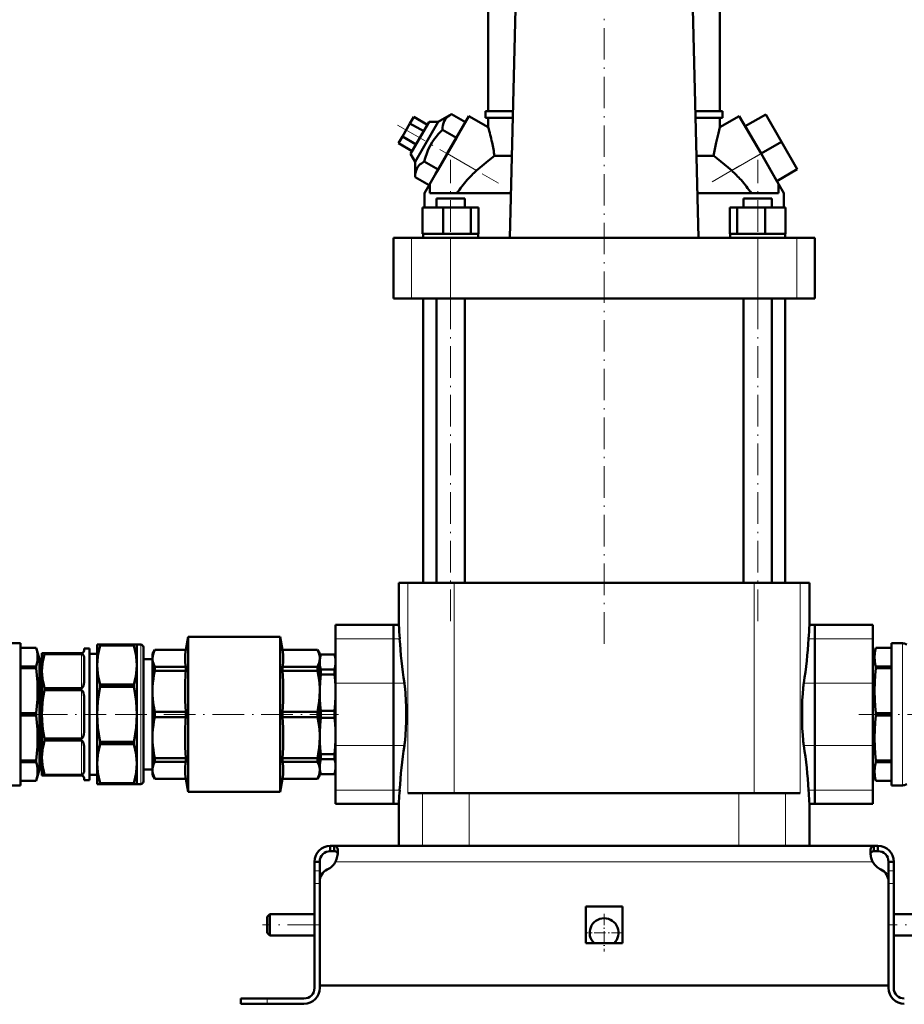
# Model space of a CAD drawing. Extents: x -1351 to 1763, y -1300 to 612.
# Tile 69 of 81: x 1252 to 1588, y -276 to 99. Entities that reach past the tile are written whole.
import ezdxf

# ---------------------------------------------------------------- set-up
doc = ezdxf.new("R2010")
doc.units = 0
doc.linetypes.add('DASHDOT', pattern=[18.5, 12, -3, 0.5, -3])

msp = doc.modelspace()

# ---------------------------------------------------------------- linework, layer by layer
at = {"color": 7, "linetype": 'DASHDOT', "lineweight": 18}
for p, q in [((1473.81, -138.57), (1473.81, 139.23)), ((1395.39, 58.55), (1433.68, 36.45)), ((1514.88, 36.99), (1541.82, 52.55)), ((1415.47, -130.03), (1415.47, 45.29)), ((1532.14, -130.03), (1532.14, 45.29)), ((1257.95, -165.42), (1284.69, -165.42)), ((1288.09, -165.42), (1372.89, -165.42)), ((1570.48, -165.42), (1634.42, -165.42)), ((1365.61, -245.42), (1344.01, -245.42)), ((1603.61, -245.42), (1582.01, -245.42))]:
    msp.add_line(p, q, dxfattribs=at)
at = {"color": 7, "lineweight": 50}
for p, q in [((1429.81, 63.83), (1429.81, 116.08)), ((1517.81, 63.83), (1517.81, 116.08)), ((1438.01, 15.68), (1440.48, 115.78)), ((1507.14, 115.78), (1509.6, 15.68)), ((1428.81, 63.83), (1439.2, 63.83)), ((1428.81, 61.33), (1428.81, 63.83)), ((1508.42, 63.83), (1518.81, 63.83)), ((1518.81, 61.33), (1518.81, 63.83)), ((1401.52, 61.68), (1400.08, 59.18)), ((1406.72, 58.68), (1401.52, 61.68)), ((1415.89, 62.72), (1410.8, 59.74)), ((1422.48, 61.97), (1414.23, 47.68)), ((1421.15, 59.68), (1415.89, 62.72)), ((1429.81, 57.73), (1422.48, 61.97)), ((1439.14, 61.33), (1428.81, 61.33)), ((1429.81, 57.73), (1429.81, 61.33)), ((1518.81, 61.33), (1508.48, 61.33)), ((1517.81, 57.73), (1525.14, 61.97)), ((1517.81, 57.73), (1517.81, 61.33)), ((1533.39, 47.68), (1525.14, 61.97)), ((1527.39, 58.07), (1535.18, 62.57)), ((1541.18, 52.18), (1535.18, 62.57)), ((1400.08, 59.18), (1397.19, 54.18)), ((1405.28, 56.18), (1400.08, 59.18)), ((1407.33, 59.74), (1400.33, 47.61)), ((1402.07, 44.61), (1410.8, 59.74)), ((1410.8, 59.74), (1407.33, 59.74)), ((1417.69, 53.68), (1412.42, 56.72)), ((1421.15, 59.68), (1417.69, 53.68)), ((1533.39, 47.68), (1527.39, 58.07)), ((1397.19, 54.18), (1395.75, 51.68)), ((1402.39, 51.18), (1397.19, 54.18)), ((1417.69, 53.68), (1410.76, 41.68)), ((1400.95, 48.68), (1395.75, 51.68)), ((1533.39, 47.68), (1541.18, 52.18)), ((1547.18, 41.78), (1541.18, 52.18)), ((1400.33, 47.61), (1402.07, 44.61)), ((1407.48, 35.99), (1414.23, 47.68)), ((1432.2, 46.8), (1438.78, 46.8)), ((1508.84, 46.8), (1515.42, 46.8)), ((1540.14, 35.99), (1533.39, 47.68)), ((1539.39, 37.28), (1533.39, 47.68)), ((1402.07, 44.61), (1402.03, 38.72)), ((1410.76, 41.68), (1405.49, 44.72)), ((1410.76, 41.68), (1409.82, 40.04)), ((1539.39, 37.28), (1547.18, 41.78)), ((1407.3, 35.68), (1402.03, 38.72)), ((1405.56, 32.66), (1407.48, 35.99)), ((1407.58, 35.92), (1407.48, 35.99)), ((1407.58, 32.68), (1407.58, 35.92)), ((1540.14, 35.99), (1540.03, 35.92)), ((1540.03, 32.68), (1540.03, 35.92)), ((1540.14, 35.99), (1542.06, 32.66)), ((1405.56, 27.18), (1405.56, 32.66)), ((1438.43, 32.68), (1407.58, 32.68)), ((1410.09, 30.68), (1411.67, 30.68)), ((1410.09, 27.18), (1410.09, 30.68)), ((1411.67, 30.68), (1420.85, 30.68)), ((1420.85, 27.18), (1420.85, 30.68)), ((1540.03, 32.68), (1509.19, 32.68)), ((1526.76, 30.68), (1535.95, 30.68)), ((1526.76, 27.18), (1526.76, 30.68)), ((1535.95, 30.68), (1537.52, 30.68)), ((1537.52, 27.18), (1537.52, 30.68)), ((1542.06, 27.18), (1542.06, 32.66)), ((1404.88, 27.18), (1412.63, 27.18)), ((1404.88, 17.18), (1404.88, 27.18)), ((1412.63, 27.18), (1423.23, 27.18)), ((1412.63, 17.18), (1412.63, 27.18)), ((1423.23, 27.18), (1426.07, 27.18)), ((1423.23, 17.18), (1423.23, 27.18)), ((1426.07, 17.18), (1426.07, 27.18)), ((1521.55, 27.18), (1524.39, 27.18)), ((1521.55, 17.18), (1521.55, 27.18)), ((1524.39, 27.18), (1534.98, 27.18)), ((1524.39, 17.18), (1524.39, 27.18)), ((1534.98, 27.18), (1542.74, 27.18)), ((1534.98, 17.18), (1534.98, 27.18)), ((1542.74, 17.18), (1542.74, 27.18)), ((1542.74, 17.18), (1542.74, 27.18)), ((1393.81, 15.68), (1400.6, 15.68)), ((1393.81, -7.32), (1393.81, 15.68)), ((1400.6, 15.68), (1415.47, 15.68)), ((1405.68, 17.18), (1404.88, 17.18)), ((1405.02, 17.18), (1405.02, 15.68)), ((1405.68, 17.18), (1411.83, 17.18)), ((1412.63, 17.18), (1411.83, 17.18)), ((1413.73, 17.18), (1412.63, 17.18)), ((1413.73, 17.18), (1415.47, 17.18)), ((1415.47, 17.18), (1422.14, 17.18)), ((1415.47, 15.68), (1532.15, 15.68)), ((1423.23, 17.18), (1422.14, 17.18)), ((1423.52, 17.18), (1423.23, 17.18)), ((1423.52, 17.18), (1425.92, 17.18)), ((1426.07, 17.18), (1425.77, 17.18)), ((1425.92, 17.18), (1425.92, 15.68)), ((1521.55, 17.18), (1521.84, 17.18)), ((1521.69, 17.18), (1524.09, 17.18)), ((1521.69, 17.18), (1521.69, 15.68)), ((1524.09, 17.18), (1524.39, 17.18)), ((1524.39, 17.18), (1525.48, 17.18)), ((1525.48, 17.18), (1532.14, 17.18)), ((1532.14, 17.18), (1533.89, 17.18)), ((1532.15, 15.68), (1547.02, 15.68)), ((1533.89, 17.18), (1534.98, 17.18)), ((1534.98, 17.18), (1535.78, 17.18)), ((1535.78, 17.18), (1541.94, 17.18)), ((1541.94, 17.18), (1542.74, 17.18)), ((1542.59, 17.18), (1542.59, 15.68)), ((1542.59, 17.18), (1542.59, 15.68)), ((1547.02, 15.68), (1553.81, 15.68)), ((1553.81, -7.32), (1553.81, 15.68)), ((1400.6, -7.32), (1393.81, -7.32)), ((1415.47, -7.32), (1400.6, -7.32)), ((1405.06, -7.32), (1405.06, -115.42)), ((1410.09, -115.42), (1410.09, -7.32)), ((1532.15, -7.32), (1415.47, -7.32)), ((1420.85, -115.42), (1420.85, -7.32)), ((1526.76, -115.42), (1526.76, -7.32)), ((1547.02, -7.32), (1532.15, -7.32)), ((1537.52, -115.42), (1537.52, -7.32)), ((1542.56, -115.42), (1542.56, -7.32)), ((1553.81, -7.32), (1547.02, -7.32)), ((1395.81, -115.42), (1399.29, -115.42)), ((1395.81, -131.42), (1395.81, -115.42)), ((1416.8, -115.42), (1399.29, -115.42)), ((1509.46, -115.42), (1416.8, -115.42)), ((1530.82, -115.42), (1509.46, -115.42)), ((1548.32, -115.42), (1530.82, -115.42)), ((1551.81, -115.42), (1548.32, -115.42)), ((1551.81, -131.42), (1551.81, -115.42)), ((1371.81, -136.66), (1371.81, -131.42)), ((1393.81, -131.42), (1371.81, -131.42)), ((1393.81, -136.66), (1393.81, -131.42)), ((1395.81, -131.42), (1393.81, -131.42)), ((1393.81, -131.42), (1393.81, -136.66)), ((1553.81, -131.42), (1551.81, -131.42)), ((1553.81, -131.42), (1553.81, -136.66)), ((1553.81, -136.66), (1553.81, -131.42)), ((1553.81, -131.42), (1575.81, -131.42)), ((1575.81, -131.42), (1575.81, -136.66)), ((1252.13, -138.42), (1247.97, -138.42)), ((1252.13, -192.42), (1252.13, -138.42)), ((1314.93, -140.92), (1315.81, -135.92)), ((1315.81, -135.92), (1315.81, -165.42)), ((1315.81, -135.92), (1350.81, -135.92)), ((1350.81, -194.92), (1350.81, -135.92)), ((1351.69, -140.92), (1350.81, -135.92)), ((1371.81, -136.66), (1371.81, -153.58)), ((1393.81, -136.66), (1393.81, -153.58)), ((1393.81, -153.58), (1393.81, -136.66)), ((1553.81, -153.58), (1553.81, -136.66)), ((1553.81, -136.66), (1553.81, -153.58)), ((1575.81, -153.58), (1575.81, -136.66)), ((1582.99, -138.42), (1587.15, -138.42)), ((1582.99, -138.42), (1582.99, -192.42)), ((1252.13, -140.17), (1258.16, -140.17)), ((1252.13, -140.18), (1258.16, -140.18)), ((1258.16, -140.18), (1258.16, -140.17)), ((1259.31, -144.47), (1258.16, -140.17)), ((1260.31, -142.17), (1261.32, -142.17)), ((1260.31, -148.98), (1260.31, -142.17)), ((1261.32, -142.49), (1261.32, -142.17)), ((1275.31, -142.17), (1261.32, -142.17)), ((1276.31, -140.42), (1276.31, -141.17)), ((1276.31, -140.42), (1278.31, -140.42)), ((1278.31, -165.42), (1278.31, -140.42)), ((1282.46, -138.92), (1281.31, -138.92)), ((1281.31, -146.68), (1281.31, -138.92)), ((1282.46, -138.92), (1295.15, -138.92)), ((1282.46, -139.27), (1282.46, -138.92)), ((1282.46, -139.27), (1295.15, -139.27)), ((1295.15, -139.27), (1295.15, -138.92)), ((1296.31, -138.92), (1295.15, -138.92)), ((1296.31, -146.68), (1296.31, -138.92)), ((1296.31, -138.92), (1297.81, -138.92)), ((1298.81, -165.42), (1298.81, -139.92)), ((1302.31, -142.42), (1303.17, -140.92)), ((1303.17, -140.94), (1303.17, -140.92)), ((1314.93, -140.92), (1303.17, -140.92)), ((1303.17, -140.94), (1314.93, -140.94)), ((1314.93, -140.94), (1314.93, -140.92)), ((1351.69, -140.94), (1351.69, -140.92)), ((1364.94, -140.92), (1351.69, -140.92)), ((1351.69, -140.94), (1364.94, -140.94)), ((1364.94, -140.94), (1364.94, -140.92)), ((1365.81, -142.42), (1364.94, -140.92)), ((1575.81, -144.47), (1576.96, -140.17)), ((1576.96, -140.17), (1576.96, -140.18)), ((1582.99, -140.17), (1576.96, -140.17)), ((1582.99, -140.18), (1576.96, -140.18)), ((1259.31, -150.61), (1259.31, -144.47)), ((1259.31, -144.47), (1260.31, -144.47)), ((1275.31, -142.49), (1261.32, -142.49)), ((1276.31, -143.98), (1276.31, -152.57)), ((1278.31, -142.42), (1281.31, -142.42)), ((1298.81, -144.42), (1302.31, -144.42)), ((1302.31, -144.17), (1302.31, -142.42)), ((1302.31, -156.62), (1302.31, -144.17)), ((1365.81, -144.17), (1365.81, -142.42)), ((1365.81, -143.92), (1366.26, -142.67)), ((1365.81, -143.92), (1365.81, -145.56)), ((1365.81, -156.62), (1365.81, -144.17)), ((1365.81, -145.56), (1365.81, -157.2)), ((1366.26, -142.67), (1366.26, -142.71)), ((1371.35, -142.67), (1366.26, -142.67)), ((1371.35, -142.71), (1366.26, -142.71)), ((1371.35, -142.67), (1371.35, -142.71)), ((1371.81, -143.92), (1371.35, -142.67)), ((1575.81, -144.47), (1575.81, -180.24)), ((1252.13, -147.25), (1258.16, -147.25)), ((1252.13, -147.9), (1258.16, -147.9)), ((1258.16, -147.57), (1258.16, -147.25)), ((1258.16, -147.9), (1258.16, -147.57)), ((1260.31, -165.42), (1260.31, -148.98)), ((1281.31, -165.42), (1281.31, -146.68)), ((1296.31, -165.42), (1296.31, -146.68)), ((1303.17, -148.82), (1303.17, -147.4)), ((1314.93, -147.4), (1303.17, -147.4)), ((1303.17, -148.82), (1314.93, -148.82)), ((1314.93, -148.82), (1314.93, -147.4)), ((1351.69, -148.82), (1351.69, -147.4)), ((1364.94, -147.4), (1351.69, -147.4)), ((1351.69, -148.82), (1364.94, -148.82)), ((1364.94, -148.82), (1364.94, -147.4)), ((1371.35, -148.41), (1366.26, -148.41)), ((1366.26, -148.41), (1366.26, -150.32)), ((1371.35, -148.41), (1371.35, -150.32)), ((1582.99, -147.25), (1576.96, -147.25)), ((1576.96, -147.25), (1576.96, -147.9)), ((1582.99, -147.9), (1576.96, -147.9)), ((1259.31, -186.38), (1259.31, -150.61)), ((1371.35, -150.32), (1366.26, -150.32)), ((1261.32, -156.23), (1261.32, -155.48)), ((1275.31, -155.48), (1261.32, -155.48)), ((1275.31, -156.23), (1261.32, -156.23)), ((1282.46, -154.1), (1295.15, -154.1)), ((1282.46, -154.94), (1282.46, -154.1)), ((1282.46, -154.94), (1295.15, -154.94)), ((1295.15, -154.94), (1295.15, -154.1)), ((1302.31, -165.42), (1302.31, -156.62)), ((1365.81, -174.22), (1365.81, -156.62)), ((1371.81, -177.27), (1371.81, -153.58)), ((1393.81, -177.27), (1393.81, -153.58)), ((1393.81, -153.58), (1393.81, -177.27)), ((1553.81, -153.58), (1553.81, -177.27)), ((1553.81, -177.27), (1553.81, -153.58)), ((1575.81, -153.58), (1575.81, -177.27)), ((1276.31, -159.35), (1276.31, -165.42)), ((1365.81, -157.2), (1365.81, -173.65)), ((1303.17, -165.42), (1303.17, -164.42)), ((1314.93, -164.42), (1303.17, -164.42)), ((1314.93, -164.42), (1314.93, -165.42)), ((1351.69, -166.43), (1351.69, -164.42)), ((1364.94, -164.42), (1351.69, -164.42)), ((1364.94, -166.43), (1364.94, -164.42)), ((1371.35, -164.07), (1366.26, -164.07)), ((1366.26, -164.07), (1366.26, -166.78)), ((1371.35, -164.07), (1371.35, -166.78)), ((1252.13, -164.96), (1258.16, -164.96)), ((1252.13, -165.88), (1258.16, -165.88)), ((1258.16, -165.88), (1258.16, -164.96)), ((1260.31, -181.86), (1260.31, -165.42)), ((1276.31, -165.42), (1276.31, -171.5)), ((1278.31, -190.42), (1278.31, -165.42)), ((1281.31, -184.16), (1281.31, -165.42)), ((1296.31, -184.16), (1296.31, -165.42)), ((1298.81, -190.92), (1298.81, -165.42)), ((1302.31, -174.22), (1302.31, -165.42)), ((1303.17, -166.43), (1303.17, -165.42)), ((1303.17, -166.43), (1314.93, -166.43)), ((1314.93, -165.42), (1314.93, -166.43)), ((1315.81, -194.92), (1315.81, -165.42)), ((1351.69, -166.43), (1364.94, -166.43)), ((1371.35, -166.78), (1366.26, -166.78)), ((1582.99, -164.96), (1576.96, -164.96)), ((1576.96, -164.96), (1576.96, -165.88)), ((1582.99, -165.88), (1576.96, -165.88)), ((1261.32, -175.37), (1261.32, -174.61)), ((1275.31, -174.61), (1261.32, -174.61)), ((1275.31, -175.37), (1261.32, -175.37)), ((1302.31, -186.67), (1302.31, -174.22)), ((1365.81, -173.65), (1365.81, -185.29)), ((1365.81, -186.67), (1365.81, -174.22)), ((1276.31, -178.27), (1276.31, -186.87)), ((1282.46, -176.75), (1282.46, -175.91)), ((1282.46, -175.91), (1295.15, -175.91)), ((1282.46, -176.75), (1295.15, -176.75)), ((1295.15, -176.75), (1295.15, -175.91)), ((1371.81, -177.27), (1371.81, -194.18)), ((1393.81, -177.27), (1393.81, -194.18)), ((1393.81, -194.18), (1393.81, -177.27)), ((1553.81, -194.18), (1553.81, -177.27)), ((1553.81, -177.27), (1553.81, -194.18)), ((1575.81, -194.18), (1575.81, -177.27)), ((1252.13, -182.95), (1258.16, -182.95)), ((1258.16, -183.6), (1258.16, -182.95)), ((1260.31, -188.67), (1260.31, -181.86)), ((1303.17, -183.44), (1303.17, -182.02)), ((1314.93, -182.02), (1303.17, -182.02)), ((1314.93, -183.44), (1314.93, -182.02)), ((1351.69, -183.44), (1351.69, -182.02)), ((1364.94, -182.02), (1351.69, -182.02)), ((1364.94, -183.44), (1364.94, -182.02)), ((1371.35, -180.52), (1366.26, -180.52)), ((1366.26, -180.52), (1366.26, -182.44)), ((1366.26, -182.44), (1371.35, -182.44)), ((1371.35, -180.52), (1371.35, -182.44)), ((1575.81, -180.24), (1575.81, -186.38)), ((1582.99, -182.95), (1576.96, -182.95)), ((1576.96, -182.95), (1576.96, -183.28)), ((1576.96, -183.28), (1576.96, -183.6)), ((1252.13, -183.6), (1258.16, -183.6)), ((1259.31, -186.38), (1258.16, -190.67)), ((1259.31, -186.38), (1260.31, -186.38)), ((1281.31, -191.92), (1281.31, -184.16)), ((1296.31, -191.92), (1296.31, -184.16)), ((1298.81, -186.42), (1302.31, -186.42)), ((1302.31, -188.42), (1302.31, -186.67)), ((1303.17, -183.44), (1314.93, -183.44)), ((1351.69, -183.44), (1364.94, -183.44)), ((1365.81, -185.29), (1365.81, -186.92)), ((1365.81, -188.42), (1365.81, -186.67)), ((1365.81, -186.92), (1366.26, -188.17)), ((1371.81, -186.92), (1371.35, -188.17)), ((1575.81, -186.38), (1576.96, -190.67)), ((1582.99, -183.6), (1576.96, -183.6)), ((1252.13, -190.67), (1258.16, -190.67)), ((1252.13, -190.67), (1258.16, -190.67)), ((1258.16, -190.67), (1258.16, -190.67)), ((1261.32, -188.67), (1260.31, -188.67)), ((1261.32, -188.67), (1261.32, -188.36)), ((1275.31, -188.36), (1261.32, -188.36)), ((1275.31, -188.67), (1261.32, -188.67)), ((1276.31, -189.67), (1276.31, -190.42)), ((1276.31, -190.42), (1278.31, -190.42)), ((1278.31, -188.42), (1281.31, -188.42)), ((1302.31, -188.42), (1303.17, -189.92)), ((1303.17, -189.92), (1303.17, -189.9)), ((1314.93, -189.9), (1303.17, -189.9)), ((1314.93, -189.92), (1303.17, -189.92)), ((1314.93, -189.92), (1314.93, -189.9)), ((1314.93, -189.92), (1315.81, -194.92)), ((1351.69, -189.92), (1350.81, -194.92)), ((1351.69, -189.92), (1351.69, -189.9)), ((1364.94, -189.9), (1351.69, -189.9)), ((1364.94, -189.92), (1351.69, -189.92)), ((1365.81, -188.42), (1364.94, -189.92)), ((1364.94, -189.9), (1364.94, -189.92)), ((1371.35, -188.13), (1366.26, -188.13)), ((1366.26, -188.13), (1366.26, -188.17)), ((1371.35, -188.17), (1366.26, -188.17)), ((1371.35, -188.13), (1371.35, -188.17)), ((1582.99, -190.67), (1576.96, -190.67)), ((1576.96, -190.67), (1576.96, -190.67)), ((1582.99, -190.67), (1576.96, -190.67)), ((1247.97, -192.42), (1252.13, -192.42)), ((1281.31, -191.92), (1282.46, -191.92)), ((1282.46, -191.58), (1295.15, -191.58)), ((1282.46, -191.92), (1282.46, -191.58)), ((1282.46, -191.92), (1295.15, -191.92)), ((1295.15, -191.92), (1295.15, -191.58)), ((1295.15, -191.92), (1296.31, -191.92)), ((1296.31, -191.92), (1297.81, -191.92)), ((1371.81, -199.42), (1371.81, -194.18)), ((1393.81, -199.42), (1393.81, -194.18)), ((1393.81, -194.18), (1393.81, -199.42)), ((1396.08, -195.42), (1396.16, -194.18)), ((1551.46, -194.18), (1551.53, -195.42)), ((1553.81, -194.18), (1553.81, -199.42)), ((1553.81, -199.42), (1553.81, -194.18)), ((1575.81, -194.18), (1575.81, -199.42)), ((1587.15, -192.42), (1582.99, -192.42)), ((1315.81, -194.92), (1350.81, -194.92)), ((1399.29, -195.42), (1404.86, -195.42)), ((1404.86, -195.42), (1422.61, -195.42)), ((1422.61, -195.42), (1525, -195.42)), ((1525, -195.42), (1542.75, -195.42)), ((1542.75, -195.42), (1548.32, -195.42)), ((1393.81, -199.42), (1371.81, -199.42)), ((1395.81, -199.42), (1393.81, -199.42)), ((1395.81, -215.42), (1395.81, -199.42)), ((1551.81, -215.42), (1551.81, -199.42)), ((1553.81, -199.42), (1551.81, -199.42)), ((1553.81, -199.42), (1575.81, -199.42)), ((1369.81, -215.42), (1371.34, -215.42)), ((1369.81, -215.42), (1369.81, -217.42)), ((1371.34, -215.42), (1371.34, -217.42)), ((1371.34, -215.42), (1473.81, -215.42)), ((1404.86, -215.42), (1395.81, -215.42)), ((1422.61, -215.42), (1404.86, -215.42)), ((1525, -215.42), (1422.61, -215.42)), ((1576.27, -215.42), (1473.81, -215.42)), ((1542.75, -215.42), (1525, -215.42)), ((1551.81, -215.42), (1542.75, -215.42)), ((1576.27, -215.42), (1576.27, -217.42)), ((1577.81, -215.42), (1576.27, -215.42)), ((1577.81, -215.42), (1577.81, -217.42)), ((1369.81, -217.42), (1371.34, -217.42)), ((1577.81, -217.42), (1576.27, -217.42)), ((1363.81, -221.42), (1365.81, -221.42)), ((1363.81, -221.42), (1363.81, -224.84)), ((1365.81, -221.42), (1365.81, -224.84)), ((1581.81, -221.42), (1581.81, -224.84)), ((1583.81, -221.42), (1581.81, -221.42)), ((1583.81, -221.42), (1583.81, -224.84)), ((1363.81, -224.84), (1363.81, -229.67)), ((1365.81, -224.84), (1365.81, -228.94)), ((1581.81, -224.84), (1581.81, -229.67)), ((1583.81, -224.84), (1583.81, -229.67)), ((1363.81, -269.42), (1363.81, -229.67)), ((1365.81, -268.42), (1365.81, -228.94)), ((1365.81, -269.42), (1365.81, -229.67)), ((1581.81, -228.94), (1581.81, -268.42)), ((1581.81, -269.42), (1581.81, -229.67)), ((1583.81, -229.67), (1583.81, -269.42)), ((1466.81, -238.42), (1473.81, -238.42)), ((1466.81, -238.42), (1466.81, -252.42)), ((1473.81, -238.42), (1480.81, -238.42)), ((1480.81, -238.42), (1480.81, -252.42)), ((1345.81, -242.42), (1346.81, -241.42)), ((1345.81, -242.42), (1345.81, -245.42)), ((1346.81, -241.42), (1346.81, -245.42)), ((1363.81, -241.42), (1346.81, -241.42)), ((1600.81, -241.42), (1583.81, -241.42)), ((1345.81, -245.42), (1345.81, -248.42)), ((1346.81, -245.42), (1346.81, -249.42)), ((1345.81, -248.42), (1346.81, -249.42)), ((1363.81, -249.42), (1346.81, -249.42)), ((1600.81, -249.42), (1583.81, -249.42)), ((1466.81, -252.42), (1473.81, -252.42)), ((1473.81, -252.42), (1480.81, -252.42)), ((1473.81, -268.42), (1365.81, -268.42)), ((1473.81, -268.42), (1581.81, -268.42)), ((1335.81, -273.42), (1335.81, -275.42)), ((1345.81, -273.42), (1335.81, -273.42)), ((1345.81, -275.42), (1335.81, -275.42)), ((1359.81, -273.42), (1345.81, -273.42)), ((1345.81, -275.42), (1359.81, -275.42))]:
    msp.add_line(p, q, dxfattribs=at)
at = {"color": 7, "lineweight": 18}
for p, q in [((1414.23, 47.68), (1425.36, 41.25)), ((1522.26, 41.25), (1533.39, 47.68)), ((1400.6, -7.32), (1400.6, 15.68)), ((1415.47, -7.32), (1415.47, 15.68)), ((1532.15, -7.32), (1532.15, 15.68)), ((1547.02, -7.32), (1547.02, 15.68)), ((1399.29, -115.42), (1399.29, -195.42)), ((1416.8, -115.42), (1416.8, -195.42)), ((1530.82, -115.42), (1530.82, -195.42)), ((1548.32, -115.42), (1548.32, -195.42)), ((1393.81, -136.66), (1371.81, -136.66)), ((1393.81, -136.66), (1396.16, -136.66)), ((1551.46, -136.66), (1553.81, -136.66)), ((1553.81, -136.66), (1575.81, -136.66)), ((1587.15, -138.42), (1587.15, -192.42)), ((1297.81, -165.42), (1297.81, -138.92)), ((1275.31, -155.48), (1275.31, -142.49)), ((1275.31, -174.61), (1275.31, -156.23)), ((1393.81, -153.58), (1371.81, -153.58)), ((1393.81, -153.58), (1397.97, -153.58)), ((1549.64, -153.58), (1553.81, -153.58)), ((1553.81, -153.58), (1575.81, -153.58)), ((1297.81, -191.92), (1297.81, -165.42)), ((1275.31, -188.36), (1275.31, -175.37)), ((1393.81, -177.27), (1371.81, -177.27)), ((1393.81, -177.27), (1397.97, -177.27)), ((1549.64, -177.27), (1553.81, -177.27)), ((1553.81, -177.27), (1575.81, -177.27)), ((1393.81, -194.18), (1371.81, -194.18)), ((1393.81, -194.18), (1396.16, -194.18)), ((1551.46, -194.18), (1553.81, -194.18)), ((1553.81, -194.18), (1575.81, -194.18)), ((1404.86, -195.42), (1404.86, -215.42)), ((1422.61, -215.42), (1422.61, -195.42)), ((1525, -195.42), (1525, -215.42)), ((1542.75, -195.42), (1542.75, -215.42)), ((1371.84, -221.42), (1473.81, -221.42)), ((1575.78, -221.42), (1473.81, -221.42)), ((1363.81, -224.84), (1365.81, -224.84)), ((1583.81, -224.84), (1581.81, -224.84)), ((1363.81, -229.67), (1365.81, -229.67)), ((1583.81, -229.67), (1581.81, -229.67)), ((1345.81, -273.42), (1345.81, -275.42))]:
    msp.add_line(p, q, dxfattribs=at)
at = {"color": 7, "linetype": 'DASHDOT', "lineweight": 18, "ltscale": 0.060016}
for p, q in [((1366.01, -229.67), (1363.61, -229.67)), ((1584.01, -229.67), (1581.61, -229.67))]:
    msp.add_line(p, q, dxfattribs=at)
at = {"color": 7, "linetype": 'DASHDOT', "lineweight": 18, "ltscale": 0.3575}
msp.add_line((1473.81, -241.27), (1473.81, -255.57), dxfattribs=at)
at = {"color": 7, "linetype": 'DASHDOT', "lineweight": 18, "ltscale": 0.357501}
msp.add_line((1480.96, -248.42), (1466.66, -248.42), dxfattribs=at)
at = {"color": 7, "linetype": 'DASHDOT', "lineweight": 18, "ltscale": 0.06}
msp.add_line((1345.81, -275.62), (1345.81, -273.22), dxfattribs=at)
at = {"color": 7, "lineweight": 50}
for points in [[(1415.89, 62.72), (1415.31, 62.35), (1414.78, 61.98), (1414.37, 61.63), (1414, 61.27), (1413.49, 60.64), (1413.09, 59.97), (1412.79, 59.23), (1412.58, 58.42), (1412.46, 57.6), (1412.42, 56.72)], [(1412.42, 56.72), (1411.58, 55.88), (1410.8, 55.03), (1410.09, 54.2), (1409.44, 53.36), (1408.53, 52.05), (1407.73, 50.69), (1407.04, 49.27), (1406.43, 47.77), (1405.93, 46.29), (1405.49, 44.72)], [(1516.38, 51.93), (1517.2, 55.42), (1517.81, 57.73)], [(1432.2, 46.8), (1429.83, 45.01), (1427.44, 43.06), (1425.36, 41.25)], [(1522.26, 41.25), (1520.88, 42.46), (1518.11, 44.76), (1516.76, 45.81), (1515.42, 46.8)], [(1405.49, 44.72), (1404.91, 44.35), (1404.39, 43.98), (1403.98, 43.63), (1403.61, 43.27), (1403.1, 42.64), (1402.7, 41.97), (1402.39, 41.23), (1402.18, 40.42), (1402.07, 39.6), (1402.03, 38.72)], [(1258.16, -147.25), (1258.4, -146.13), (1258.55, -145.07), (1258.63, -143.71), (1258.55, -142.35), (1258.33, -140.93), (1258.16, -140.18)], [(1281.31, -146.68), (1281.36, -145.13), (1281.52, -143.57), (1281.68, -142.51), (1281.89, -141.45), (1282.16, -140.36), (1282.46, -139.27)], [(1295.15, -139.27), (1295.46, -140.36), (1295.72, -141.45), (1295.93, -142.51), (1296.1, -143.57), (1296.26, -145.13), (1296.31, -146.68)], [(1303.17, -140.94), (1302.79, -141.79), (1302.52, -142.61), (1302.36, -143.4), (1302.31, -144.17)], [(1314.93, -147.4), (1314.72, -145.71), (1314.66, -144.1), (1314.7, -143.03), (1314.85, -141.46), (1314.93, -140.94)], [(1351.69, -140.94), (1351.89, -142.61), (1351.95, -144.22), (1351.88, -145.82), (1351.69, -147.4)], [(1365.81, -144.17), (1365.78, -143.59), (1365.69, -142.99), (1365.54, -142.39), (1365.33, -141.79), (1364.94, -140.94)], [(1576.96, -140.18), (1576.71, -141.29), (1576.56, -142.35), (1576.49, -143.71), (1576.56, -145.07), (1576.78, -146.5), (1576.96, -147.25)], [(1261.32, -142.49), (1260.83, -144.37), (1260.64, -145.31), (1260.49, -146.25), (1260.35, -147.62), (1260.31, -148.98)], [(1276.31, -143.98), (1276.28, -143.5), (1276.23, -143.27), (1276.14, -143.03), (1275.99, -142.8), (1275.85, -142.66), (1275.64, -142.55), (1275.31, -142.49)], [(1302.31, -144.17), (1302.34, -144.8), (1302.44, -145.42), (1302.61, -146.06), (1303, -147.06), (1303.17, -147.4)], [(1364.94, -147.4), (1365.25, -146.76), (1365.57, -145.85), (1365.76, -144.96), (1365.81, -144.17)], [(1366.26, -142.71), (1365.98, -143.85), (1365.83, -144.99), (1365.81, -145.56)], [(1365.81, -145.56), (1365.86, -146.51), (1366.01, -147.46), (1366.26, -148.41)], [(1371.81, -145.55), (1371.76, -144.6), (1371.6, -143.66), (1371.35, -142.71)], [(1371.35, -148.41), (1371.64, -147.27), (1371.79, -146.13), (1371.81, -145.57)], [(1258.16, -164.96), (1258.4, -162.27), (1258.55, -159.71), (1258.63, -156.43), (1258.55, -153.14), (1258.4, -150.58), (1258.16, -147.9)], [(1260.31, -148.98), (1260.35, -150.35), (1260.49, -151.71), (1260.64, -152.65), (1260.83, -153.59), (1261.32, -155.48)], [(1282.46, -154.1), (1282.16, -153.01), (1281.89, -151.92), (1281.68, -150.86), (1281.52, -149.8), (1281.36, -148.24), (1281.31, -146.68)], [(1296.31, -146.68), (1296.26, -148.24), (1296.1, -149.8), (1295.93, -150.86), (1295.72, -151.92), (1295.46, -153.01), (1295.15, -154.1)], [(1303.17, -148.82), (1302.85, -150.47), (1302.61, -152.06), (1302.44, -153.6), (1302.34, -155.12), (1302.31, -156.62)], [(1314.93, -164.42), (1314.72, -160.32), (1314.66, -156.44), (1314.7, -153.85), (1314.85, -150.06), (1314.93, -148.82)], [(1351.69, -148.82), (1351.89, -152.83), (1351.95, -156.73), (1351.88, -160.59), (1351.69, -164.42)], [(1365.81, -156.62), (1365.78, -155.2), (1365.69, -153.77), (1365.54, -152.31), (1365.33, -150.86), (1364.94, -148.82)], [(1576.96, -147.9), (1576.71, -150.59), (1576.56, -153.15), (1576.49, -156.43), (1576.56, -159.72), (1576.71, -162.28), (1576.96, -164.96)], [(1276.31, -152.57), (1276.29, -153.2), (1276.23, -153.83), (1276.1, -154.47), (1275.99, -154.78), (1275.85, -155.08), (1275.63, -155.34), (1275.5, -155.43), (1275.31, -155.48)], [(1366.26, -150.32), (1365.98, -153.07), (1365.83, -155.82), (1365.81, -157.2)], [(1371.81, -157.16), (1371.75, -154.88), (1371.6, -152.6), (1371.35, -150.32)], [(1260.31, -165.42), (1260.37, -163.26), (1260.54, -161.09), (1260.82, -158.92), (1261.32, -156.23)], [(1276.31, -159.35), (1276.29, -158.65), (1276.23, -157.95), (1276.1, -157.28), (1275.99, -156.95), (1275.84, -156.64), (1275.75, -156.5), (1275.63, -156.37), (1275.5, -156.28), (1275.31, -156.23)], [(1281.31, -165.42), (1281.37, -162.96), (1281.57, -160.48), (1281.9, -158), (1282.16, -156.47), (1282.46, -154.94)], [(1296.31, -165.42), (1296.24, -162.96), (1296.04, -160.48), (1295.72, -158), (1295.46, -156.47), (1295.15, -154.94)], [(1302.31, -156.62), (1302.34, -158.04), (1302.43, -159.47), (1302.58, -160.93), (1302.79, -162.38), (1303.17, -164.42)], [(1364.94, -164.42), (1365.25, -162.87), (1365.57, -160.67), (1365.76, -158.51), (1365.81, -156.62)], [(1398.65, -165.42), (1398.62, -162.72), (1398.53, -160.06), (1398.4, -157.67), (1398.22, -155.53)], [(1549.4, -155.53), (1549.22, -157.66), (1549.08, -160.03), (1549, -162.7), (1548.97, -165.42)], [(1365.81, -157.2), (1365.86, -159.49), (1366.01, -161.78), (1366.26, -164.07)], [(1371.35, -164.07), (1371.64, -161.32), (1371.79, -158.57), (1371.81, -157.21)], [(1258.16, -182.95), (1258.4, -180.26), (1258.55, -177.7), (1258.63, -174.41), (1258.55, -171.12), (1258.4, -168.57), (1258.16, -165.88)], [(1260.31, -165.42), (1260.37, -167.59), (1260.54, -169.75), (1260.82, -171.93), (1261.32, -174.61)], [(1281.31, -165.42), (1281.37, -167.89), (1281.57, -170.36), (1281.9, -172.84), (1282.16, -174.38), (1282.46, -175.91)], [(1296.31, -165.42), (1296.24, -167.89), (1296.04, -170.36), (1295.72, -172.84), (1295.46, -174.38), (1295.15, -175.91)], [(1303.17, -166.43), (1302.85, -168.07), (1302.61, -169.66), (1302.44, -171.21), (1302.34, -172.72), (1302.31, -174.22)], [(1314.93, -182.02), (1314.72, -177.92), (1314.66, -174.05), (1314.7, -171.46), (1314.85, -167.67), (1314.93, -166.43)], [(1351.69, -166.43), (1351.89, -170.44), (1351.95, -174.34), (1351.88, -178.19), (1351.69, -182.02)], [(1365.81, -174.22), (1365.78, -172.81), (1365.69, -171.37), (1365.54, -169.92), (1365.33, -168.46), (1364.94, -166.43)], [(1366.26, -166.78), (1365.98, -169.52), (1365.83, -172.27), (1365.81, -173.65)], [(1371.81, -173.63), (1371.76, -171.34), (1371.6, -169.06), (1371.35, -166.78)], [(1398.22, -175.31), (1398.4, -173.19), (1398.53, -170.82), (1398.62, -168.14), (1398.65, -165.42)], [(1548.97, -165.42), (1549, -168.13), (1549.08, -170.78), (1549.22, -173.17), (1549.4, -175.31)], [(1576.96, -165.88), (1576.71, -168.58), (1576.56, -171.13), (1576.49, -174.42), (1576.56, -177.71), (1576.71, -180.26), (1576.96, -182.95)], [(1276.31, -171.5), (1276.29, -172.2), (1276.23, -172.89), (1276.1, -173.57), (1275.99, -173.9), (1275.84, -174.21), (1275.75, -174.35), (1275.63, -174.48), (1275.5, -174.57), (1275.31, -174.61)], [(1261.32, -175.37), (1260.83, -177.25), (1260.64, -178.19), (1260.49, -179.13), (1260.35, -180.5), (1260.31, -181.86)], [(1276.31, -178.27), (1276.29, -177.65), (1276.23, -177.01), (1276.1, -176.38), (1275.99, -176.07), (1275.85, -175.77), (1275.63, -175.5), (1275.5, -175.41), (1275.31, -175.37)], [(1302.31, -174.22), (1302.34, -175.73), (1302.44, -177.24), (1302.61, -178.79), (1302.85, -180.37), (1303.17, -182.02)], [(1364.94, -182.02), (1365.25, -180.48), (1365.57, -178.28), (1365.76, -176.11), (1365.81, -174.22)], [(1365.81, -173.65), (1365.86, -175.95), (1366.01, -178.24), (1366.26, -180.52)], [(1371.35, -180.52), (1371.64, -177.78), (1371.79, -175.03), (1371.81, -173.69)], [(1281.31, -184.16), (1281.36, -182.61), (1281.52, -181.05), (1281.68, -179.99), (1281.89, -178.92), (1282.16, -177.84), (1282.46, -176.75)], [(1295.15, -176.75), (1295.46, -177.84), (1295.72, -178.92), (1295.93, -179.99), (1296.1, -181.05), (1296.26, -182.61), (1296.31, -184.16)], [(1260.31, -181.86), (1260.35, -183.23), (1260.49, -184.59), (1260.64, -185.53), (1260.83, -186.47), (1261.32, -188.36)], [(1366.26, -182.44), (1365.98, -183.58), (1365.83, -184.72), (1365.81, -185.29)], [(1371.81, -185.28), (1371.76, -184.33), (1371.6, -183.38), (1371.35, -182.44)], [(1258.16, -190.67), (1258.4, -189.55), (1258.55, -188.5), (1258.63, -187.13), (1258.55, -185.77), (1258.33, -184.35), (1258.16, -183.6)], [(1276.31, -186.87), (1276.28, -187.35), (1276.23, -187.58), (1276.14, -187.82), (1275.99, -188.05), (1275.85, -188.18), (1275.64, -188.3), (1275.31, -188.36)], [(1282.46, -191.58), (1282.16, -190.49), (1281.89, -189.4), (1281.68, -188.33), (1281.52, -187.27), (1281.36, -185.72), (1281.31, -184.16)], [(1296.31, -184.16), (1296.26, -185.72), (1296.1, -187.27), (1295.93, -188.33), (1295.72, -189.4), (1295.46, -190.49), (1295.15, -191.58)], [(1303.17, -183.44), (1302.72, -184.46), (1302.44, -185.42), (1302.34, -186.05), (1302.31, -186.67)], [(1302.31, -186.67), (1302.34, -187.29), (1302.44, -187.92), (1302.61, -188.56), (1303, -189.56), (1303.17, -189.9)], [(1314.93, -189.9), (1314.72, -188.2), (1314.66, -186.6), (1314.7, -185.53), (1314.85, -183.96), (1314.93, -183.44)], [(1351.69, -183.44), (1351.89, -185.1), (1351.95, -186.72), (1351.88, -188.32), (1351.69, -189.9)], [(1365.81, -186.67), (1365.78, -186.09), (1365.69, -185.49), (1365.54, -184.89), (1365.33, -184.29), (1364.94, -183.44)], [(1364.94, -189.9), (1365.25, -189.26), (1365.57, -188.35), (1365.76, -187.45), (1365.81, -186.67)], [(1365.81, -185.29), (1365.86, -186.24), (1366.01, -187.19), (1366.26, -188.13)], [(1371.35, -188.13), (1371.64, -187), (1371.79, -185.86), (1371.81, -185.3)], [(1576.96, -183.6), (1576.71, -184.72), (1576.56, -185.77), (1576.49, -187.13), (1576.56, -188.5), (1576.78, -189.92), (1576.96, -190.67)], [(1371.34, -215.42), (1371.6, -215.44), (1371.83, -215.5), (1372.09, -215.65), (1372.31, -215.87), (1372.47, -216.18), (1372.57, -216.46), (1372.63, -216.79), (1372.69, -217.55)], [(1576.27, -215.42), (1576.02, -215.44), (1575.79, -215.5), (1575.53, -215.65), (1575.31, -215.87), (1575.14, -216.18), (1575.05, -216.46), (1574.98, -216.79), (1574.93, -217.55)], [(1371.34, -217.42), (1371.65, -217.44), (1371.92, -217.5), (1372.21, -217.65), (1372.44, -217.88), (1372.59, -218.18), (1372.64, -218.36)], [(1372.69, -217.55), (1372.63, -218.46), (1372.47, -219.43), (1372.2, -220.44), (1371.84, -221.42)], [(1574.93, -217.55), (1574.99, -218.46), (1575.15, -219.43), (1575.41, -220.44), (1575.78, -221.42)], [(1576.27, -217.42), (1575.97, -217.44), (1575.7, -217.5), (1575.4, -217.65), (1575.18, -217.88), (1575.02, -218.18), (1574.98, -218.36)]]:
    msp.add_lwpolyline(points, dxfattribs=at)
for centre, radius, start, end in [((1318.93, 27.35), 114.96, 12.349, 15.3267), ((1344.05, 32.93), 89.23, 8.9447, 12.296), ((1602.27, 33.17), 87.91, 167.6795, 171.081), ((1455.39, 7.76), 44.98, 131.8857, 138.313), ((1492.22, 7.76), 44.98, 41.687, 48.1143), ((1455.08, 8.03), 44.57, 138.3119, 146.4344), ((1492.53, 8.03), 44.57, 33.5656, 41.6881), ((923.61, -165.73), 473.45, 3.52, 4.1555), ((2023.84, -165.72), 473.27, 175.8444, 176.4801), ((1583.82, -125.09), 188.02, 183.5272, 188.714), ((1363.79, -125.09), 188.02, 351.286, 356.4728), ((1587.15, -141.42), 3, 56.4427, 90), ((1275.31, -141.17), 1, 270, 360), ((1297.81, -139.92), 1, 0, 90), ((1358.61, -159.44), 39.79, 5.634, 8.466), ((1589, -159.44), 39.79, 171.534, 174.366), ((1358.61, -171.41), 39.79, 351.534, 354.366), ((1589, -171.41), 39.79, 185.634, 188.466), ((1583.82, -205.75), 188.02, 171.286, 176.4728), ((1363.79, -205.75), 188.02, 3.5272, 8.714), ((1275.31, -189.67), 1, 360, 90), ((1297.81, -190.92), 1, 270, 360), ((1587.15, -189.42), 3, 270, 303.5573), ((922.19, -165.02), 474.87, 355.845, 356.3287), ((2025.26, -165.03), 474.7, 183.6712, 184.1551), ((1369.81, -221.42), 6, 90, 180), ((1577.81, -221.42), 6, 360, 90), ((1369.81, -221.42), 4, 90, 180), ((1585.77, -217.17), 10.86, 186.3205, 203.0631), ((1577.81, -221.42), 4, 360, 90), ((1370.81, -228.94), 5, 115.2697, 180), ((1365.69, -218.08), 7, 295.2697, 331.517), ((1581.93, -218.08), 7, 208.483, 244.7303), ((1576.81, -228.94), 5, 0, 64.7303), ((1473.81, -248.42), 5.5, 313.3417, 226.6685), ((1359.81, -269.42), 6, 270, 0), ((1359.81, -269.42), 4, 270, 0), ((1587.81, -269.42), 6, 180, 270), ((1587.81, -269.42), 4, 180, 270)]:
    msp.add_arc(centre, radius, start, end, dxfattribs=at)

doc.saveas('drawing.dxf')
